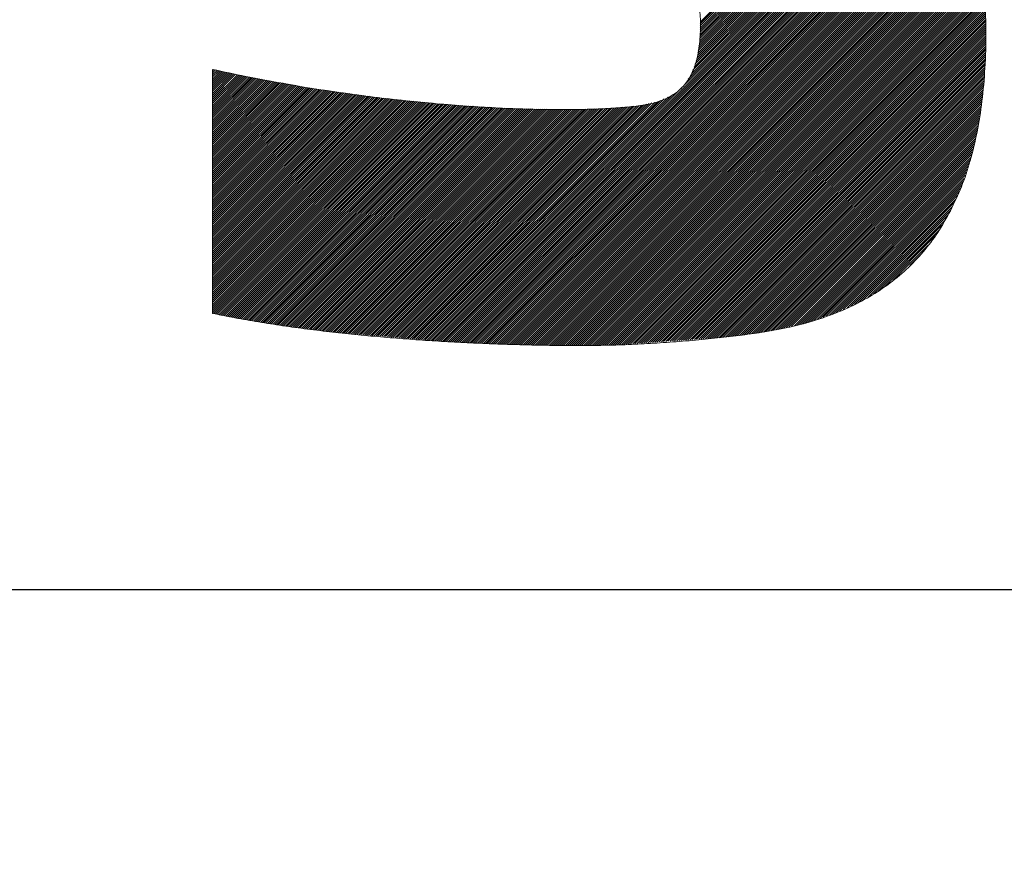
# Model space of a CAD drawing. Header units: millimetres. Extents: x 0 to 1076, y 0 to 742.
# Tile 71 of 134: x 153.08 to 157.36, y 482.79 to 486.48. Entities that reach past the tile are written whole.
import ezdxf

# ---------------------------------------------------------------- set-up
doc = ezdxf.new("R2010")
doc.units = ezdxf.units.MM
doc.header["$LTSCALE"] = 0.454724
doc.layers.add('NoLayerName_001', color=7, linetype='Continuous')
doc.layers.add('NoLayerName_002', color=7, linetype='Continuous')

# ---------------------------------------------------------------- blocks, each defined once
blk = doc.blocks.new('JZB_0007')
at = {"layer": 'NoLayerName_002', "color": 7, "linetype": 'Continuous', "lineweight": 25}
for p, q in [((22.9471, 2.3142), (22.0394, 1.4065)), ((22.9903, 2.2683), (22.0352, 1.3132)), ((22.9864, 2.2732), (22.0369, 1.3237)), ((22.9823, 2.278), (22.0374, 1.3332)), ((22.9779, 2.2826), (22.0377, 1.3423)), ((22.9735, 2.2871), (22.0379, 1.3515)), ((22.9691, 2.2916), (22.0382, 1.3607)), ((22.9647, 2.2961), (22.0384, 1.3698)), ((22.9603, 2.3006), (22.0387, 1.379)), ((22.9559, 2.3051), (22.0389, 1.3882)), ((22.9515, 2.3097), (22.0392, 1.3973)), ((23.022, 2.2287), (22.0168, 1.2235)), ((23.018, 2.2336), (22.0218, 1.2374)), ((23.0141, 2.2386), (22.0252, 1.2498)), ((23.0101, 2.2435), (22.0269, 1.2603)), ((23.0062, 2.2485), (22.0286, 1.2709)), ((23.0022, 2.2534), (22.0302, 1.2815)), ((22.9982, 2.2584), (22.0319, 1.292)), ((22.9943, 2.2633), (22.0335, 1.3026)), ((23.0457, 2.199), (20.8693, 0.0225)), ((23.0494, 2.1938), (20.8775, 0.0219)), ((23.0527, 2.1882), (20.8857, 0.0212)), ((23.056, 2.1826), (20.894, 0.0205)), ((23.0418, 2.2039), (21.9681, 1.1303)), ((23.0378, 2.2089), (21.9863, 1.1574)), ((23.0338, 2.2138), (22.0021, 1.182)), ((23.0299, 2.2188), (22.007, 1.1959)), ((23.0259, 2.2237), (22.0119, 1.2097)), ((23.0593, 2.1769), (20.9022, 0.0198)), ((23.0626, 2.1713), (20.9104, 0.0191)), ((23.0659, 2.1657), (20.9186, 0.0184)), ((23.0692, 2.1601), (20.9269, 0.0178)), ((23.0725, 2.1545), (20.9353, 0.0173)), ((23.0758, 2.1489), (20.9438, 0.0169)), ((23.0791, 2.1432), (20.9523, 0.0165)), ((23.0824, 2.1376), (20.9608, 0.0161)), ((23.0857, 2.132), (20.9693, 0.0157)), ((23.089, 2.1264), (20.9778, 0.0153)), ((23.0923, 2.1208), (20.9863, 0.0149)), ((23.0955, 2.1152), (20.9948, 0.0145)), ((23.0988, 2.1095), (21.0033, 0.0141)), ((23.1021, 2.1039), (21.0119, 0.0137)), ((23.1054, 2.0983), (21.0204, 0.0133)), ((23.1087, 2.0927), (21.0289, 0.0129)), ((23.112, 2.0871), (21.0374, 0.0125)), ((23.1153, 2.0815), (21.0459, 0.0121)), ((23.1186, 2.0759), (21.0544, 0.0117)), ((23.1219, 2.0702), (21.0629, 0.0113)), ((23.1252, 2.0646), (21.0714, 0.0108)), ((23.1285, 2.059), (21.0799, 0.0104)), ((23.1318, 2.0534), (21.0884, 0.01)), ((23.1351, 2.0478), (21.0969, 0.0096)), ((23.1383, 2.0422), (21.1054, 0.0092)), ((23.1416, 2.0365), (21.1139, 0.0088)), ((23.1449, 2.0309), (21.1224, 0.0084)), ((23.1482, 2.0253), (21.131, 0.008)), ((23.1515, 2.0197), (21.1395, 0.0076)), ((23.1539, 2.0132), (21.148, 0.0072)), ((23.1563, 2.0067), (21.1565, 0.0068)), ((23.1587, 2.0002), (21.1651, 0.0065)), ((23.1611, 1.9936), (21.1738, 0.0063)), ((23.1635, 1.9871), (21.1825, 0.0061)), ((23.1659, 1.9806), (21.1911, 0.0059)), ((23.1683, 1.9741), (21.1998, 0.0057)), ((23.1706, 1.9675), (21.2085, 0.0054)), ((23.173, 1.961), (21.2172, 0.0052)), ((23.1754, 1.9545), (21.2259, 0.005)), ((23.1778, 1.948), (21.2346, 0.0048)), ((23.1802, 1.9415), (21.2433, 0.0045)), ((23.1826, 1.9349), (21.252, 0.0043)), ((23.185, 1.9284), (21.2606, 0.0041)), ((23.1873, 1.9219), (21.2693, 0.0039)), ((23.1897, 1.9154), (21.278, 0.0037)), ((23.1921, 1.9089), (21.2867, 0.0034)), ((23.1945, 1.9023), (21.2954, 0.0032)), ((23.1969, 1.8958), (21.3041, 0.003)), ((23.1993, 1.8893), (21.3128, 0.0028)), ((23.2017, 1.8828), (21.3214, 0.0025)), ((23.2041, 1.8763), (21.3301, 0.0023)), ((23.2064, 1.8697), (21.3388, 0.0021)), ((23.2088, 1.8632), (21.3475, 0.0019)), ((23.2112, 1.8567), (21.3562, 0.0017)), ((23.2136, 1.8502), (21.3649, 0.0014)), ((23.216, 1.8436), (21.3736, 0.0012)), ((23.2184, 1.8371), (21.3823, 0.001)), ((23.2208, 1.8306), (21.3911, 0.0009)), ((23.223, 1.8239), (21.3999, 0.0009)), ((23.2245, 1.8165), (21.4088, 0.0008)), ((23.226, 1.8091), (21.4176, 0.0007)), ((23.2274, 1.8016), (21.4264, 0.0006)), ((23.2289, 1.7942), (21.4352, 0.0005)), ((23.2304, 1.7868), (21.4441, 0.0004)), ((23.2318, 1.7793), (21.4529, 0.0004)), ((23.2333, 1.7719), (21.4617, 0.0003)), ((23.2348, 1.7644), (21.4705, 0.0002)), ((23.2363, 1.757), (21.4794, 0.0001)), ((23.2377, 1.7496), (21.4882, 0)), ((23.2392, 1.7421), (21.4971, 0)), ((23.2407, 1.7347), (21.506, 0)), ((23.2421, 1.7273), (21.5149, 0)), ((23.2436, 1.7198), (21.5238, 0)), ((23.2451, 1.7124), (21.5327, 0)), ((23.2466, 1.7049), (21.5417, 0.0001)), ((23.248, 1.6975), (21.5506, 0.0001)), ((23.2495, 1.6901), (21.5597, 0.0002)), ((23.251, 1.6826), (21.5688, 0.0004)), ((23.2524, 1.6752), (21.5779, 0.0006)), ((23.2539, 1.6678), (21.5869, 0.0008)), ((23.2554, 1.6603), (21.596, 0.001)), ((23.2568, 1.6529), (21.6051, 0.0012)), ((23.2583, 1.6454), (21.6142, 0.0013)), ((23.2598, 1.638), (21.6233, 0.0015)), ((23.2613, 1.6306), (21.6324, 0.0017)), ((23.2627, 1.6231), (21.6415, 0.0019)), ((23.2642, 1.6157), (21.6506, 0.0021)), ((23.265, 1.6076), (21.6597, 0.0022)), ((23.2656, 1.5993), (21.6691, 0.0028)), ((23.2661, 1.5909), (21.6787, 0.0034)), ((23.2667, 1.5825), (21.6882, 0.0041)), ((23.2673, 1.5742), (21.6978, 0.0048)), ((23.2678, 1.5658), (21.7074, 0.0054)), ((23.2684, 1.5575), (21.717, 0.0061)), ((23.2689, 1.5491), (21.7265, 0.0067)), ((23.2695, 1.5408), (21.7361, 0.0074)), ((23.27, 1.5324), (21.7457, 0.0081)), ((23.2706, 1.5241), (21.7552, 0.0087)), ((23.2711, 1.5157), (21.7648, 0.0094)), ((23.2717, 1.5074), (21.7744, 0.0101)), ((23.2723, 1.499), (21.784, 0.0107)), ((23.2728, 1.4907), (21.7935, 0.0114)), ((23.2734, 1.4823), (21.8031, 0.0121)), ((23.2739, 1.474), (21.8127, 0.0127)), ((23.2745, 1.4656), (21.8223, 0.0134)), ((23.275, 1.4573), (21.8318, 0.0141)), ((23.2756, 1.4489), (21.8414, 0.0147)), ((23.2761, 1.4406), (21.851, 0.0154)), ((23.2767, 1.4322), (21.8606, 0.0161)), ((23.2773, 1.4238), (21.8701, 0.0167)), ((23.2778, 1.4155), (21.8797, 0.0174)), ((23.2784, 1.4071), (21.8893, 0.0181)), ((23.2789, 1.3988), (21.8988, 0.0187)), ((23.2795, 1.3904), (21.9084, 0.0194)), ((23.2798, 1.3818), (21.918, 0.02)), ((23.2798, 1.373), (21.9276, 0.0207)), ((23.2799, 1.3641), (21.9371, 0.0214)), ((23.2799, 1.3552), (21.9467, 0.022)), ((23.2798, 1.3462), (21.9563, 0.0227)), ((23.2797, 1.3373), (21.9659, 0.0234)), ((23.2797, 1.3283), (21.9754, 0.024)), ((23.2796, 1.3193), (21.985, 0.0247)), ((23.2794, 1.3102), (21.9946, 0.0254)), ((23.2792, 1.301), (22.0042, 0.026)), ((23.2789, 1.2918), (22.0137, 0.0267)), ((23.2786, 1.2827), (22.0233, 0.0274)), ((23.2783, 1.2735), (22.0329, 0.028)), ((23.278, 1.2643), (22.0425, 0.0287)), ((23.2777, 1.2551), (22.052, 0.0294)), ((23.2775, 1.2459), (22.0616, 0.03)), ((19.9253, 1.1987), (19.9201, 1.1936)), ((23.2772, 1.2367), (22.0712, 0.0307)), ((23.2766, 1.2273), (22.0807, 0.0314)), ((23.2759, 1.2176), (22.0903, 0.032)), ((23.2751, 1.2079), (22.0999, 0.0327)), ((23.2744, 1.1982), (22.1095, 0.0333)), ((19.9326, 1.1971), (19.9201, 1.1847)), ((19.9398, 1.1955), (19.9201, 1.1758)), ((19.9472, 1.1939), (19.9201, 1.1669)), ((19.9545, 1.1923), (19.9201, 1.1579)), ((19.9618, 1.1907), (19.9201, 1.149)), ((19.9691, 1.1891), (19.9201, 1.1401)), ((19.9764, 1.1875), (19.9201, 1.1312)), ((19.9838, 1.186), (19.9201, 1.1223)), ((19.9911, 1.1844), (19.9201, 1.1134)), ((19.9985, 1.1829), (19.9201, 1.1045)), ((20.0059, 1.1813), (19.9201, 1.0956)), ((20.0133, 1.1798), (19.9201, 1.0867)), ((20.0206, 1.1783), (19.9201, 1.0777)), ((20.028, 1.1767), (19.9201, 1.0688)), ((20.0354, 1.1752), (19.9201, 1.0599)), ((20.0427, 1.1737), (19.9201, 1.051)), ((20.0501, 1.1721), (19.9201, 1.0421)), ((20.0575, 1.1706), (19.9201, 1.0332)), ((20.0651, 1.1693), (19.9201, 1.0243)), ((20.0726, 1.1679), (19.9201, 1.0154)), ((20.0802, 1.1665), (19.9201, 1.0065)), ((20.0877, 1.1652), (19.9201, 0.9975)), ((20.0953, 1.1638), (19.9201, 0.9886)), ((20.1028, 1.1625), (19.9201, 0.9797)), ((20.1104, 1.1611), (19.9201, 0.9708)), ((20.1179, 1.1598), (19.9201, 0.9619)), ((20.1255, 1.1584), (19.9201, 0.953)), ((20.133, 1.157), (19.9201, 0.9441)), ((20.1406, 1.1557), (19.9201, 0.9352)), ((23.2736, 1.1886), (22.119, 0.034)), ((23.2728, 1.1789), (22.1286, 0.0347)), ((23.2721, 1.1692), (22.1388, 0.0359)), ((23.2713, 1.1595), (22.1489, 0.0372)), ((20.1708, 1.1502), (19.92, 0.8995)), ((20.1783, 1.1489), (19.92, 0.8906)), ((20.1859, 1.1475), (19.92, 0.8817)), ((20.1934, 1.1462), (19.92, 0.8728)), ((20.201, 1.1448), (19.92, 0.8639)), ((20.2085, 1.1434), (19.92, 0.855)), ((20.2161, 1.1421), (19.92, 0.8461)), ((20.2236, 1.1407), (19.92, 0.8371)), ((20.2312, 1.1394), (19.92, 0.8282)), ((20.2387, 1.138), (19.92, 0.8193)), ((20.2463, 1.1366), (19.92, 0.8104)), ((20.2538, 1.1353), (19.92, 0.8015)), ((20.2614, 1.1339), (19.92, 0.7926)), ((20.2689, 1.1326), (19.92, 0.7837)), ((20.2765, 1.1312), (19.92, 0.7748)), ((20.284, 1.1299), (19.92, 0.7659)), ((20.2916, 1.1285), (19.92, 0.7569)), ((20.2991, 1.1271), (19.92, 0.748)), ((20.3067, 1.1258), (19.92, 0.7391)), ((20.3142, 1.1244), (19.92, 0.7302)), ((20.3218, 1.1231), (19.92, 0.7213)), ((20.3293, 1.1217), (19.92, 0.7124)), ((20.3368, 1.1203), (19.92, 0.7035)), ((20.3444, 1.119), (19.92, 0.6946)), ((20.3519, 1.1176), (19.92, 0.6857)), ((20.3595, 1.1163), (19.92, 0.6767)), ((20.3673, 1.1152), (19.92, 0.6678)), ((20.3751, 1.1141), (19.92, 0.6589)), ((20.383, 1.113), (19.92, 0.65)), ((20.1481, 1.1543), (19.9201, 0.9263)), ((20.1557, 1.153), (19.9201, 0.9173)), ((20.1632, 1.1516), (19.9201, 0.9084)), ((21.9616, 1.1237), (20.8611, 0.0232)), ((23.2705, 1.1499), (22.1591, 0.0384)), ((23.2698, 1.1402), (22.1692, 0.0396)), ((23.269, 1.1305), (22.1793, 0.0409)), ((23.2682, 1.1209), (22.1895, 0.0421)), ((20.4456, 1.1043), (19.9199, 0.5787)), ((20.4534, 1.1032), (19.9199, 0.5698)), ((20.4612, 1.1022), (19.9199, 0.5609)), ((20.469, 1.1011), (19.9199, 0.552)), ((20.4769, 1.1), (19.9199, 0.5431)), ((20.4847, 1.0989), (19.9199, 0.5342)), ((20.4925, 1.0978), (19.9199, 0.5253)), ((20.5003, 1.0967), (19.9199, 0.5163)), ((20.5082, 1.0957), (19.9199, 0.5074)), ((20.516, 1.0946), (19.9199, 0.4985)), ((20.5238, 1.0935), (19.9199, 0.4896)), ((20.5316, 1.0924), (19.9199, 0.4807)), ((20.5395, 1.0913), (19.9199, 0.4718)), ((20.5473, 1.0902), (19.9199, 0.4629)), ((20.5551, 1.0892), (19.9199, 0.454)), ((20.5629, 1.0881), (19.9199, 0.4451)), ((20.5708, 1.087), (19.9199, 0.4361)), ((20.5786, 1.0859), (19.9199, 0.4272)), ((20.5864, 1.0848), (19.9199, 0.4183)), ((20.5942, 1.0838), (19.9199, 0.4094)), ((20.6021, 1.0827), (19.9199, 0.4005)), ((20.6099, 1.0816), (19.9199, 0.3916)), ((20.6177, 1.0805), (19.9199, 0.3827)), ((20.6255, 1.0794), (19.9199, 0.3738)), ((20.6334, 1.0783), (19.9199, 0.3649)), ((20.6412, 1.0773), (19.9199, 0.3559)), ((20.649, 1.0762), (19.9199, 0.347)), ((20.6568, 1.0751), (19.9199, 0.3381)), ((20.6649, 1.0742), (19.9199, 0.3292)), ((20.673, 1.0734), (19.9199, 0.3203)), ((20.6811, 1.0726), (19.9199, 0.3114)), ((20.6892, 1.0718), (19.9199, 0.3025)), ((20.6973, 1.071), (19.9199, 0.2936)), ((20.7054, 1.0702), (19.9199, 0.2847)), ((20.3908, 1.1119), (19.92, 0.6411)), ((20.3986, 1.1108), (19.92, 0.6322)), ((20.4064, 1.1097), (19.92, 0.6233)), ((20.4143, 1.1087), (19.92, 0.6144)), ((20.4221, 1.1076), (19.92, 0.6055)), ((20.4299, 1.1065), (19.92, 0.5965)), ((20.4377, 1.1054), (19.92, 0.5876)), ((21.8827, 1.0716), (20.8364, 0.0253)), ((21.8994, 1.0793), (20.8446, 0.0246)), ((21.916, 1.087), (20.8528, 0.0239)), ((23.2675, 1.1112), (22.1996, 0.0433)), ((23.2667, 1.1015), (22.2097, 0.0445)), ((23.266, 1.0918), (22.2199, 0.0458)), ((23.2652, 1.0822), (22.23, 0.047)), ((23.2639, 1.072), (22.2402, 0.0483)), ((20.7297, 1.0677), (19.9198, 0.2579)), ((20.7378, 1.0669), (19.9198, 0.249)), ((20.7459, 1.0661), (19.9198, 0.2401)), ((20.754, 1.0653), (19.9198, 0.2312)), ((20.7621, 1.0645), (19.9198, 0.2223)), ((20.7702, 1.0637), (19.9198, 0.2134)), ((20.7783, 1.0629), (19.9198, 0.2044)), ((20.7864, 1.0621), (19.9198, 0.1955)), ((20.7945, 1.0613), (19.9198, 0.1866)), ((20.8026, 1.0604), (19.9198, 0.1777)), ((20.8107, 1.0596), (19.9198, 0.1688)), ((20.8188, 1.0588), (19.9198, 0.1599)), ((20.8269, 1.058), (19.9198, 0.151)), ((20.8349, 1.0572), (19.9198, 0.1421)), ((20.7135, 1.0694), (19.9199, 0.2757)), ((20.7216, 1.0685), (19.9199, 0.2668)), ((20.843, 1.0564), (19.9255, 0.1388)), ((20.8511, 1.0556), (19.9328, 0.1373)), ((20.8592, 1.0548), (19.9402, 0.1358)), ((20.8673, 1.054), (19.9476, 0.1343)), ((20.8754, 1.0532), (19.955, 0.1327)), ((20.8835, 1.0524), (19.9624, 0.1313)), ((20.8916, 1.0515), (19.9699, 0.1298)), ((20.8997, 1.0507), (19.9774, 0.1284)), ((20.9078, 1.0499), (19.9848, 0.1269)), ((20.9159, 1.0491), (19.9923, 0.1255)), ((20.924, 1.0483), (19.9998, 0.124)), ((20.9321, 1.0475), (20.0072, 0.1226)), ((20.9402, 1.0467), (20.0148, 0.1212)), ((20.9485, 1.046), (20.0224, 0.1199)), ((20.9569, 1.0455), (20.03, 0.1187)), ((20.9653, 1.045), (20.0377, 0.1174)), ((20.9736, 1.0445), (20.0453, 0.1162)), ((20.982, 1.0439), (20.053, 0.1149)), ((20.9904, 1.0434), (20.0606, 0.1136)), ((20.9988, 1.0429), (20.0683, 0.1124)), ((21.0072, 1.0424), (20.0759, 0.1111)), ((21.0156, 1.0419), (20.0836, 0.1098)), ((21.024, 1.0413), (20.0912, 0.1086)), ((21.0324, 1.0408), (20.0989, 0.1073)), ((21.0408, 1.0403), (20.1065, 0.1061)), ((21.0491, 1.0398), (20.1142, 0.1048)), ((21.0575, 1.0393), (20.1218, 0.1035)), ((21.0659, 1.0387), (20.1295, 0.1023)), ((21.0743, 1.0382), (20.1371, 0.101)), ((21.0827, 1.0377), (20.1447, 0.0998)), ((21.0911, 1.0372), (20.1524, 0.0985)), ((21.0995, 1.0367), (20.16, 0.0972)), ((21.1079, 1.0361), (20.1677, 0.096)), ((21.1163, 1.0356), (20.1753, 0.0947)), ((21.1246, 1.0351), (20.183, 0.0934)), ((21.133, 1.0346), (20.1906, 0.0922)), ((21.1414, 1.0341), (20.1983, 0.0909)), ((21.1498, 1.0335), (20.2059, 0.0897)), ((21.1582, 1.033), (20.2136, 0.0884)), ((21.1666, 1.0325), (20.2212, 0.0871)), ((21.175, 1.032), (20.2289, 0.0859)), ((21.1834, 1.0315), (20.2367, 0.0849)), ((21.1918, 1.0309), (20.2447, 0.0839)), ((21.2001, 1.0304), (20.2526, 0.0828)), ((21.2085, 1.0299), (20.2605, 0.0818)), ((21.2172, 1.0297), (20.2684, 0.0808)), ((21.2259, 1.0295), (20.2763, 0.0798)), ((21.2347, 1.0293), (20.2842, 0.0788)), ((21.2434, 1.0291), (20.2921, 0.0778)), ((21.2521, 1.029), (20.3, 0.0768)), ((21.2608, 1.0288), (20.3079, 0.0758)), ((21.2696, 1.0286), (20.3158, 0.0748)), ((21.2783, 1.0284), (20.3237, 0.0738)), ((21.287, 1.0282), (20.3316, 0.0728)), ((21.2957, 1.028), (20.3395, 0.0718)), ((21.3045, 1.0279), (20.3474, 0.0708)), ((21.3132, 1.0277), (20.3553, 0.0698)), ((21.3219, 1.0275), (20.3632, 0.0688)), ((21.3306, 1.0273), (20.3711, 0.0678)), ((21.3394, 1.0271), (20.379, 0.0668)), ((21.3481, 1.0269), (20.387, 0.0658)), ((21.3568, 1.0268), (20.3949, 0.0648)), ((21.5618, 1.0269), (20.5814, 0.0465)), ((21.5711, 1.0273), (20.5897, 0.0458)), ((21.5804, 1.0277), (20.5979, 0.0451)), ((21.5898, 1.0281), (20.6061, 0.0444)), ((21.5991, 1.0285), (20.6143, 0.0437)), ((21.6084, 1.0289), (20.6226, 0.0431)), ((21.6177, 1.0293), (20.6308, 0.0424)), ((21.627, 1.0297), (20.639, 0.0417)), ((21.6363, 1.0301), (20.6472, 0.041)), ((21.6456, 1.0305), (20.6555, 0.0403)), ((21.6552, 1.0312), (20.6637, 0.0396)), ((21.6649, 1.0319), (20.6719, 0.039)), ((21.6745, 1.0327), (20.6801, 0.0383)), ((21.6842, 1.0334), (20.6884, 0.0376)), ((21.6939, 1.0342), (20.6966, 0.0369)), ((21.7035, 1.035), (20.7048, 0.0362)), ((21.7132, 1.0357), (20.713, 0.0355)), ((21.7229, 1.0365), (20.7213, 0.0349)), ((21.7325, 1.0372), (20.7295, 0.0342)), ((21.7425, 1.0383), (20.7377, 0.0335)), ((21.7525, 1.0394), (20.7459, 0.0328)), ((21.7625, 1.0405), (20.7542, 0.0321)), ((21.7727, 1.0418), (20.7624, 0.0314)), ((21.7831, 1.0432), (20.7706, 0.0308)), ((21.7942, 1.0455), (20.7788, 0.0301)), ((21.8059, 1.0483), (20.7871, 0.0294)), ((21.8176, 1.051), (20.7953, 0.0287)), ((21.8293, 1.0538), (20.8035, 0.028)), ((21.841, 1.0566), (20.8117, 0.0273)), ((21.8527, 1.0594), (20.8199, 0.0266)), ((21.8661, 1.0639), (20.8282, 0.026)), ((23.2623, 1.0615), (22.2506, 0.0497)), ((23.2607, 1.051), (22.2609, 0.0512)), ((23.2591, 1.0405), (22.2713, 0.0527)), ((23.2575, 1.03), (22.2817, 0.0541)), ((21.3655, 1.0266), (20.4028, 0.0638)), ((21.3743, 1.0264), (20.4107, 0.0628)), ((21.383, 1.0262), (20.4186, 0.0618)), ((21.3917, 1.026), (20.4265, 0.0608)), ((21.4004, 1.0258), (20.4344, 0.0598)), ((21.4092, 1.0257), (20.4423, 0.0588)), ((21.4179, 1.0255), (20.4502, 0.0578)), ((21.4266, 1.0253), (20.4581, 0.0568)), ((21.4353, 1.0251), (20.4663, 0.0561)), ((21.4441, 1.0249), (20.4745, 0.0554)), ((21.453, 1.025), (20.4828, 0.0547)), ((21.4621, 1.0251), (20.491, 0.054)), ((21.4711, 1.0252), (20.4992, 0.0533)), ((21.4802, 1.0254), (20.5074, 0.0526)), ((21.4892, 1.0255), (20.5156, 0.052)), ((21.4982, 1.0256), (20.5239, 0.0513)), ((21.5073, 1.0258), (20.5321, 0.0506)), ((21.5163, 1.0259), (20.5403, 0.0499)), ((21.5254, 1.026), (20.5485, 0.0492)), ((21.5344, 1.0262), (20.5568, 0.0485)), ((21.5435, 1.0263), (20.565, 0.0479)), ((21.5525, 1.0265), (20.5732, 0.0472)), ((23.2559, 1.0195), (22.2921, 0.0556)), ((23.2543, 1.0089), (22.3026, 0.0572)), ((23.2527, 0.9984), (22.3131, 0.0588)), ((23.2511, 0.9879), (22.3238, 0.0606)), ((23.2495, 0.9774), (22.3346, 0.0625)), ((23.2479, 0.9669), (22.3454, 0.0644)), ((23.2463, 0.9564), (22.3562, 0.0663)), ((23.2447, 0.9459), (22.367, 0.0682)), ((23.243, 0.9353), (22.3778, 0.0701)), ((23.2403, 0.9236), (22.3894, 0.0727)), ((23.2375, 0.9119), (22.401, 0.0755)), ((23.2347, 0.9002), (22.4127, 0.0783)), ((23.2319, 0.8886), (22.4244, 0.081)), ((23.2291, 0.8769), (22.4361, 0.0838)), ((23.2264, 0.8652), (22.4477, 0.0865)), ((23.2236, 0.8535), (22.4594, 0.0893)), ((23.2208, 0.8418), (22.4711, 0.0921)), ((23.218, 0.8301), (22.4828, 0.0948)), ((23.2153, 0.8184), (22.4944, 0.0976)), ((23.2125, 0.8067), (22.5063, 0.1005)), ((23.2081, 0.7935), (22.5196, 0.105)), ((23.2035, 0.78), (22.533, 0.1095)), ((23.199, 0.7665), (22.5464, 0.114)), ((23.1944, 0.753), (22.5598, 0.1184)), ((23.1898, 0.7396), (22.5732, 0.1229)), ((23.1853, 0.7261), (22.5866, 0.1274)), ((23.1807, 0.7126), (22.5999, 0.1319)), ((23.1761, 0.6991), (22.6133, 0.1363)), ((23.1716, 0.6857), (22.6278, 0.1419)), ((23.164, 0.6692), (22.6441, 0.1492)), ((23.1564, 0.6527), (22.6603, 0.1566)), ((23.1488, 0.6362), (22.6765, 0.1639)), ((23.1412, 0.6197), (22.6928, 0.1712)), ((23.1336, 0.6032), (22.709, 0.1785)), ((23.1261, 0.5867), (22.7252, 0.1859)), ((23.1161, 0.5678), (22.746, 0.1977)), ((23.1023, 0.5452), (22.7679, 0.2107)), ((23.0886, 0.5225), (22.7898, 0.2237)), ((23.0749, 0.4999), (22.8117, 0.2367)), ((23.0602, 0.4763), (22.8392, 0.2553)), ((23.0275, 0.4347), (22.8776, 0.2848)), ((22.9947, 0.393), (22.9494, 0.3477))]:
    blk.add_line(p, q, dxfattribs=at)
at = {"layer": 'NoLayerName_002', "color": 7, "linetype": 'Continuous', "lineweight": 13}
for points, knots in [([(23.1263, 0.5859), (23.1419, 0.6206), (23.1766, 0.6906), (23.2138, 0.8055), (23.2438, 0.9296), (23.2648, 1.064), (23.2773, 1.2085), (23.281, 1.3452), (23.2782, 1.4694), (23.27, 1.5766), (23.2559, 1.6804), (23.2355, 1.7806), (23.2087, 1.877), (23.175, 1.9696), (23.1342, 2.0582), (23.0861, 2.1425), (23.0302, 2.2225), (22.9664, 2.298), (22.8943, 2.3688), (22.8138, 2.4348), (22.7244, 2.4956), (22.6262, 2.5518), (22.1858, 2.7515), (21.7545, 2.9261), (21.3471, 3.1027), (21.2974, 3.1254), (21.2517, 3.1476), (21.2101, 3.1696), (21.1724, 3.1916), (21.1386, 3.2141), (21.1086, 3.2372), (21.0824, 3.2612), (21.0598, 3.2866), (21.0409, 3.3136), (21.0256, 3.3424), (21.0139, 3.3733), (21.0057, 3.4065), (21.0009, 3.4424), (20.9996, 3.4826), (21.0004, 3.525), (21.0032, 3.5545), (21.0043, 3.5686)], [0, 0, 0, 0, 0.114045, 0.23407, 0.361304, 0.496822, 0.641553, 0.796296, 0.906755, 1.014157, 1.118719, 1.220741, 1.320612, 1.418821, 1.515957, 1.61271, 1.709859, 1.808261, 1.908825, 2.012488, 2.120195, 2.232872, 2.351411, 3.569998, 3.628797, 3.683439, 3.734133, 3.781114, 3.824649, 3.865056, 3.902719, 3.938102, 3.971761, 4.004352, 4.036609, 4.069312, 4.103241, 4.139132, 4.177649, 4.223805, 4.266361, 4.266361, 4.266361, 4.266361]), ([(20.5201, 2.2803), (20.8934, 2.1202), (21.2852, 1.9534), (21.6928, 1.7773), (21.7426, 1.7545), (21.7882, 1.7323), (21.8299, 1.7102), (21.8676, 1.688), (21.9014, 1.6655), (21.9314, 1.6423), (21.9577, 1.6182), (21.9802, 1.5927), (21.9991, 1.5658), (22.0144, 1.537), (22.0262, 1.5062), (22.0344, 1.473), (22.0392, 1.4374), (22.0406, 1.3973), (22.0394, 1.3548), (22.0363, 1.3121), (22.0309, 1.273), (22.0231, 1.2373), (22.0128, 1.205), (22, 1.1758), (21.9846, 1.1498), (21.9664, 1.1268), (21.9455, 1.1066), (21.9217, 1.0893), (21.8951, 1.0746), (21.8656, 1.0625), (21.8332, 1.0527), (21.7977, 1.0451), (21.7473, 1.0381), (21.6797, 1.0323), (21.5928, 1.0274), (21.4968, 1.0249), (21.3926, 1.0247), (21.2807, 1.0269), (21.1622, 1.0317), (21.0376, 1.0388), (20.9528, 1.0459), (20.9095, 1.0492)], [0, 0, 0, 0, 1.218572, 1.277383, 1.332053, 1.38279, 1.429824, 1.473422, 1.513897, 1.55163, 1.587076, 1.620787, 1.653404, 1.685652, 1.718296, 1.752107, 1.787809, 1.826058, 1.872431, 1.915154, 1.95451, 1.99084, 2.024547, 2.05611, 2.086088, 2.115106, 2.143833, 2.172939, 2.203053, 2.234732, 2.268444, 2.304573, 2.343425, 2.420973, 2.508211, 2.604445, 2.708961, 2.821034, 2.939933, 3.064923, 3.195271, 3.195271, 3.195271, 3.195271]), ([(20.9095, 1.0492), (20.8647, 1.0534), (20.7738, 1.0614), (20.636, 1.0772), (20.4954, 1.0955), (20.3527, 1.1168), (20.2088, 1.1413), (20.0643, 1.1684), (19.9683, 1.1896), (19.9201, 1.1999)], [0, 0, 0, 0, 0.134973, 0.273841, 0.415879, 0.560368, 0.706596, 0.853861, 1.001473, 1.001473, 1.001473, 1.001473]), ([(19.9198, 0.14), (19.9525, 0.1335), (20.0189, 0.1198), (20.1205, 0.1023), (20.2253, 0.0861), (20.3326, 0.0714), (20.4418, 0.0583), (20.5525, 0.0466), (20.664, 0.0364), (20.7758, 0.0275), (20.8873, 0.0199), (20.998, 0.0136), (21.1072, 0.0085), (21.2144, 0.0047), (21.3191, 0.0019), (21.4206, 0.0004), (21.5036, -0.0002), (21.5696, 0.0002), (21.6204, 0.0011), (21.6728, 0.0025), (21.7265, 0.0045), (21.7812, 0.0071), (21.8367, 0.0102), (21.8925, 0.0138), (21.9485, 0.0179), (22.0043, 0.0224), (22.0596, 0.0275), (22.1142, 0.0331), (22.1678, 0.039), (22.2199, 0.0455), (22.2705, 0.0524), (22.3452, 0.0634), (22.4418, 0.082), (22.5576, 0.1143), (22.6648, 0.1549), (22.7637, 0.2042), (22.8539, 0.2623), (22.9357, 0.3293), (23.0085, 0.4058), (23.0739, 0.4909), (23.1078, 0.5545), (23.1263, 0.5859)], [0, 0, 0, 0, 0.09999, 0.203308, 0.30945, 0.417896, 0.528119, 0.639587, 0.751759, 0.864092, 0.97604, 1.087051, 1.196574, 1.304056, 1.408939, 1.510669, 1.608688, 1.657729, 1.708661, 1.761197, 1.815048, 1.869925, 1.925539, 1.981599, 2.037818, 2.093905, 2.149572, 2.20453, 2.258491, 2.31117, 2.362279, 2.411536, 2.537646, 2.657329, 2.771505, 2.881279, 2.987932, 3.092908, 3.197768, 3.304123, 3.413569, 3.413569, 3.413569, 3.413569])]:
    blk.add_open_spline(points, degree=3, knots=knots, dxfattribs=at)
blk.add_open_spline([(19.9201, 1.1999), (19.9201, 1.0232), (19.92, 0.6699), (19.9199, 0.3166), (19.9198, 0.14)], degree=3, dxfattribs=at)

msp = doc.modelspace()

# ---------------------------------------------------------------- linework, layer by layer
at = {"layer": 'NoLayerName_001', "color": 7, "linetype": 'Continuous', "lineweight": 25}
msp.add_line((133.3, 484), (166.7, 484), dxfattribs=at)
for radius, start, end in [(39.5, 318.3301343, 270.7246075), (38, 319.6850908, 271.4325437)]:
    msp.add_arc((150, 487.499924), radius, start, end, dxfattribs=at)

# ---------------------------------------------------------------- block references
at = {"layer": 'NoLayerName_001'}
msp.add_blockref('JZB_0007', (134.000046, 485.059448), dxfattribs=at)

doc.saveas('drawing.dxf')
